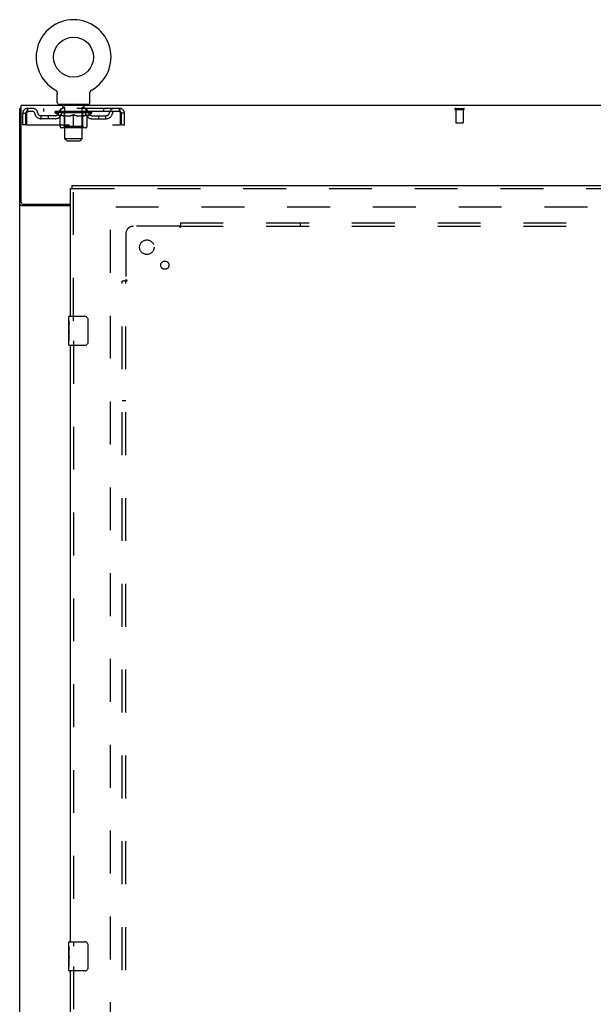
# Model space of a CAD drawing. Header units: inches. Extents: x 0 to 268, y 0 to 174.
# Tile 71 of 85: x 46 to 65, y 98 to 132. Entities that reach past the tile are written whole.
import ezdxf

# ---------------------------------------------------------------- set-up
doc = ezdxf.new("R2010")
doc.units = ezdxf.units.IN
doc.header["$LTSCALE"] = 14.749625
doc.header["$MEASUREMENT"] = 0
doc.linetypes.add('HIDDEN', pattern=[0.2, 0.1, -0.1])
doc.layers.get('0').update_dxf_attribs({"linetype": 'CONTINUOUS'})
for name, color, linetype in [('DEFAULT_2', 8, 'HIDDEN'), ('LEFTHAND_DOOR_ASSEMBLY', 7, 'CONTINUOUS'), ('SUBPANEL', 7, 'CONTINUOUS')]:
    doc.layers.add(name, color=color, linetype=linetype)

msp = doc.modelspace()

# ---------------------------------------------------------------- linework, layer by layer
at = {"color": 7, "linetype": 'Continuous'}
for p, q in [((46.826, 129.875), (46.826, 129.875)), ((46.826, 129.875), (46.83, 129.872)), ((46.827, 129.874), (46.828, 129.873)), ((46.83, 129.872), (46.834, 129.869)), ((46.834, 129.87), (46.839, 129.867)), ((46.838, 129.867), (46.843, 129.864)), ((46.842, 129.864), (46.847, 129.86)), ((46.846, 129.86), (46.85, 129.857)), ((46.85, 129.857), (46.854, 129.854)), ((46.854, 129.854), (46.858, 129.85)), ((46.858, 129.85), (46.861, 129.846)), ((46.861, 129.846), (46.865, 129.843)), ((46.864, 129.843), (46.868, 129.839)), ((46.868, 129.839), (46.871, 129.835)), ((46.871, 129.835), (46.874, 129.83)), ((46.874, 129.831), (46.877, 129.826)), ((46.876, 129.826), (46.879, 129.822)), ((46.879, 129.822), (46.882, 129.817)), ((46.882, 129.817), (46.884, 129.813)), ((46.884, 129.813), (46.886, 129.808)), ((46.886, 129.808), (46.888, 129.804)), ((46.888, 129.804), (46.89, 129.799)), ((46.89, 129.799), (46.892, 129.794)), ((46.891, 129.794), (46.893, 129.789)), ((46.893, 129.789), (46.894, 129.784)), ((46.894, 129.784), (46.895, 129.779)), ((46.895, 129.779), (46.896, 129.774)), ((46.896, 129.774), (46.897, 129.769)), ((46.897, 129.769), (46.898, 129.764)), ((46.898, 129.436), (46.898, 129.75)), ((48.023, 129.75), (48.024, 129.754)), ((48.023, 129.436), (48.023, 129.75)), ((48.024, 129.764), (48.025, 129.769)), ((48.024, 129.759), (48.024, 129.764)), ((48.024, 129.754), (48.024, 129.759)), ((48.024, 129.754), (48.024, 129.759)), ((48.025, 129.769), (48.026, 129.774)), ((48.026, 129.774), (48.027, 129.779)), ((48.027, 129.779), (48.028, 129.784)), ((48.028, 129.784), (48.029, 129.789)), ((48.029, 129.789), (48.03, 129.794)), ((48.03, 129.794), (48.032, 129.799)), ((48.032, 129.799), (48.034, 129.804)), ((48.034, 129.804), (48.036, 129.808)), ((48.036, 129.808), (48.038, 129.813)), ((48.038, 129.813), (48.04, 129.817)), ((48.04, 129.817), (48.043, 129.822)), ((48.043, 129.822), (48.046, 129.826)), ((48.045, 129.826), (48.048, 129.831)), ((48.048, 129.83), (48.051, 129.835)), ((48.051, 129.835), (48.054, 129.839)), ((48.054, 129.839), (48.058, 129.843)), ((48.057, 129.843), (48.061, 129.846)), ((48.061, 129.846), (48.064, 129.85)), ((48.064, 129.85), (48.068, 129.854)), ((48.068, 129.854), (48.072, 129.857)), ((48.072, 129.857), (48.076, 129.86)), ((48.075, 129.86), (48.079, 129.864)), ((48.079, 129.864), (48.084, 129.867)), ((48.083, 129.867), (48.088, 129.87)), ((48.088, 129.869), (48.092, 129.872)), ((48.088, 129.87), (48.089, 129.87)), ((48.092, 129.872), (48.096, 129.875)), ((48.094, 129.873), (48.095, 129.874)), ((48.096, 129.875), (48.096, 129.875)), ((46.961, 129.367), (46.961, 129.337)), ((47.961, 129.367), (46.961, 129.367)), ((47.961, 129.367), (47.961, 129.337)), ((45.659, 129.233), (45.607, 129.233))]:
    msp.add_line(p, q, dxfattribs=at)
at = {"color": 3, "linetype": 'Continuous'}
for p, q in [((45.659, 126.001), (45.659, 129.337)), ((123.305, 129.337), (45.659, 129.337)), ((45.607, 49.441), (45.607, 129.233)), ((45.719, 125.941), (47.357, 125.941)), ((47.357, 125.889), (45.677, 125.889))]:
    msp.add_line(p, q, dxfattribs=at)
at = {"color": 7, "linetype": 'Continuous'}
msp.add_lwpolyline([(46.898, 129.764), (46.898, 129.759), (46.898, 129.754), (46.898, 129.75)], dxfattribs=at)
at = {"color": 3, "linetype": 'Continuous'}
for points in [[(45.651, 125.901), (45.642, 125.903), (45.639, 125.905), (45.635, 125.906), (45.631, 125.907), (45.628, 125.909), (45.625, 125.91), (45.622, 125.911), (45.619, 125.913), (45.616, 125.915), (45.614, 125.916), (45.612, 125.918), (45.611, 125.92), (45.609, 125.922), (45.608, 125.923), (45.608, 125.925), (45.607, 125.927), (45.607, 125.929)], [(45.677, 125.889), (45.675, 125.89), (45.672, 125.892), (45.669, 125.893), (45.666, 125.895), (45.663, 125.896), (45.659, 125.898), (45.655, 125.899), (45.651, 125.901)]]:
    msp.add_lwpolyline(points, dxfattribs=at)
at = {"color": 7, "linetype": 'Continuous'}
msp.add_circle((47.461, 130.995), 0.688, dxfattribs=at)
for centre, radius, start, end in [((47.461, 130.995), 1.288, 299.5053, 240.4947), ((46.967, 129.436), 0.069, 180, 265), ((47.954, 129.436), 0.069, 275, 360)]:
    msp.add_arc(centre, radius, start, end, dxfattribs=at)
at = {"color": 3, "linetype": 'Continuous'}
msp.add_arc((45.719, 126.001), 0.06, 180, 270, dxfattribs=at)
at = {"layer": 'DEFAULT_2', "color": 8, "linetype": 'HIDDEN'}
for p, q in [((46.826, 129.875), (46.826, 129.875)), ((46.833, 129.87), (46.834, 129.87)), ((47.058, 129.367), (47.058, 129.337)), ((47.096, 129.277), (47.096, 129.357)), ((47.826, 129.277), (47.826, 129.357)), ((47.864, 129.367), (47.864, 129.337)), ((45.711, 128.67), (45.711, 129.066)), ((45.711, 129.066), (45.815, 129.066)), ((45.815, 128.67), (45.815, 129.066)), ((45.845, 129.066), (45.845, 128.67)), ((45.878, 129.233), (45.878, 129.129)), ((49.044, 129.233), (45.878, 129.233)), ((49.044, 129.129), (45.878, 129.129)), ((46.346, 128.878), (46.346, 128.982)), ((46.829, 128.982), (46.346, 128.982)), ((46.43, 129.233), (46.43, 129.129)), ((46.596, 128.878), (46.596, 128.982)), ((46.828, 129.082), (46.828, 129.129)), ((46.987, 128.97), (46.828, 129.082)), ((48.094, 129.082), (46.828, 129.082)), ((46.837, 129.122), (46.837, 129.129)), ((46.846, 129.119), (46.846, 129.122)), ((46.846, 129.119), (48.076, 129.119)), ((46.855, 129.119), (46.855, 129.122)), ((46.856, 129.119), (46.856, 129.122)), ((46.866, 129.122), (46.866, 129.129)), ((46.882, 129.119), (46.882, 129.122)), ((46.884, 129.119), (46.884, 129.122)), ((46.913, 129.122), (46.913, 129.129)), ((46.927, 129.119), (46.927, 129.122)), ((46.93, 129.119), (46.93, 129.122)), ((47.134, 129.122), (46.933, 129.122)), ((46.976, 129.122), (46.976, 129.129)), ((46.977, 129.119), (46.977, 129.122)), ((46.978, 129.119), (46.978, 129.122)), ((46.981, 129.119), (46.981, 129.122)), ((46.987, 128.97), (46.997, 128.97)), ((46.988, 129.119), (46.988, 129.122)), ((46.988, 129.119), (46.988, 129.122)), ((46.992, 129.119), (46.992, 129.122)), ((46.995, 129.119), (46.995, 129.123)), ((46.997, 128.607), (46.997, 129.014)), ((46.999, 129.119), (46.999, 129.122)), ((47.014, 129.119), (47.014, 129.122)), ((47.023, 129.129), (47.023, 129.233)), ((47.032, 129.119), (47.032, 129.124)), ((47.032, 129.119), (47.032, 129.122)), ((47.052, 129.119), (47.052, 129.122)), ((47.054, 129.122), (47.054, 129.129)), ((47.064, 129.119), (47.064, 129.122)), ((47.068, 129.119), (47.068, 129.122)), ((47.077, 129.119), (47.077, 129.122)), ((47.088, 129.119), (47.088, 129.126)), ((47.104, 129.119), (47.104, 129.122)), ((47.166, 129.267), (47.106, 129.267)), ((47.107, 129.119), (47.107, 129.122)), ((47.134, 129.119), (47.134, 129.122)), ((47.201, 129.122), (47.139, 129.122)), ((47.32, 128.97), (47.14, 128.97)), ((47.144, 129.122), (47.144, 129.129)), ((47.148, 128.61), (47.148, 129.079)), ((47.151, 129.119), (47.151, 129.122)), ((47.156, 129.119), (47.156, 129.122)), ((47.161, 128.186), (47.161, 129.257)), ((47.162, 129.119), (47.162, 129.127)), ((47.166, 129.119), (47.166, 129.122)), ((47.177, 129.119), (47.177, 129.122)), ((47.201, 129.119), (47.201, 129.122)), ((47.276, 129.122), (47.217, 129.122)), ((47.237, 129.119), (47.237, 129.122)), ((47.244, 129.122), (47.244, 129.129)), ((47.248, 129.119), (47.248, 129.122)), ((47.251, 129.119), (47.251, 129.128)), ((47.253, 129.119), (47.253, 129.122)), ((47.261, 129.119), (47.261, 129.122)), ((47.276, 129.119), (47.276, 129.122)), ((47.356, 129.122), (47.302, 129.122)), ((47.315, 129.119), (47.315, 129.122)), ((47.347, 129.122), (47.461, 129.129)), ((47.351, 129.122), (47.351, 129.129)), ((47.352, 129.129), (47.351, 129.129)), ((47.352, 129.122), (47.352, 129.128)), ((47.352, 129.119), (47.352, 129.122)), ((47.355, 129.119), (47.355, 129.122)), ((47.356, 129.119), (47.356, 129.122)), ((47.357, 129.119), (47.357, 129.122)), ((47.44, 129.122), (47.392, 129.122)), ((47.397, 129.119), (47.397, 129.122)), ((47.44, 129.119), (47.44, 129.122)), ((47.458, 129.122), (47.458, 129.122)), ((47.458, 129.119), (47.458, 129.122)), ((47.458, 129.119), (47.458, 129.122)), ((47.461, 129.122), (47.461, 129.129)), ((47.461, 128.57), (47.461, 129.014)), ((47.464, 129.119), (47.464, 129.122)), ((47.464, 129.119), (47.464, 129.122)), ((47.464, 129.122), (47.464, 129.122)), ((47.466, 129.122), (47.53, 129.122)), ((47.482, 129.119), (47.482, 129.122)), ((47.498, 129.122), (47.498, 129.126)), ((47.498, 129.126), (47.575, 129.122)), ((47.519, 129.122), (47.519, 129.125)), ((47.524, 129.119), (47.524, 129.122)), ((47.565, 129.119), (47.565, 129.122)), ((47.566, 129.119), (47.566, 129.122)), ((47.566, 129.122), (47.62, 129.122)), ((47.567, 129.119), (47.567, 129.122)), ((47.57, 129.129), (47.571, 129.129)), ((47.57, 129.122), (47.57, 129.128)), ((47.57, 129.119), (47.57, 129.122)), ((47.571, 129.122), (47.571, 129.129)), ((47.782, 128.97), (47.602, 128.97)), ((47.607, 129.119), (47.607, 129.122)), ((47.646, 129.119), (47.646, 129.122)), ((47.646, 129.122), (47.705, 129.122)), ((47.661, 129.119), (47.661, 129.122)), ((47.669, 129.119), (47.669, 129.122)), ((47.671, 129.119), (47.671, 129.128)), ((47.674, 129.119), (47.674, 129.122)), ((47.678, 129.122), (47.678, 129.129)), ((47.685, 129.119), (47.685, 129.122)), ((47.721, 129.119), (47.721, 129.122)), ((47.721, 129.122), (47.783, 129.122)), ((47.745, 129.119), (47.745, 129.122)), ((47.816, 129.267), (47.756, 129.267)), ((47.756, 129.119), (47.756, 129.122)), ((47.76, 129.119), (47.76, 129.127)), ((47.761, 128.186), (47.761, 129.257)), ((47.766, 129.119), (47.766, 129.122)), ((47.771, 129.119), (47.771, 129.122)), ((47.774, 128.61), (47.774, 129.079)), ((47.778, 129.122), (47.778, 129.129)), ((47.788, 129.119), (47.788, 129.122)), ((47.788, 129.122), (47.989, 129.122)), ((47.815, 129.119), (47.815, 129.122)), ((47.818, 129.119), (47.818, 129.122)), ((47.834, 129.119), (47.834, 129.126)), ((47.845, 129.119), (47.845, 129.122)), ((47.854, 129.119), (47.854, 129.122)), ((47.858, 129.119), (47.858, 129.122)), ((47.868, 129.122), (47.868, 129.129)), ((47.869, 129.119), (47.869, 129.122)), ((47.89, 129.119), (47.89, 129.124)), ((47.89, 129.119), (47.89, 129.122)), ((47.898, 129.129), (47.898, 129.233)), ((47.908, 129.119), (47.908, 129.122)), ((47.923, 129.119), (47.923, 129.122)), ((47.924, 128.607), (47.924, 129.014)), ((47.924, 128.97), (47.935, 128.97)), ((47.927, 129.119), (47.927, 129.123)), ((47.93, 129.119), (47.93, 129.122)), ((47.934, 129.119), (47.934, 129.122)), ((47.934, 129.119), (47.934, 129.122)), ((47.935, 128.97), (48.094, 129.082)), ((47.941, 129.119), (47.941, 129.122)), ((47.944, 129.119), (47.944, 129.122)), ((47.945, 129.119), (47.945, 129.122)), ((47.946, 129.122), (47.946, 129.129)), ((47.992, 129.119), (47.992, 129.122)), ((47.995, 129.119), (47.995, 129.122)), ((48.009, 129.122), (48.009, 129.129)), ((48.038, 129.119), (48.038, 129.122)), ((48.04, 129.119), (48.04, 129.122)), ((48.056, 129.122), (48.056, 129.129)), ((48.066, 129.119), (48.066, 129.122)), ((48.067, 129.119), (48.067, 129.122)), ((48.076, 129.119), (48.076, 129.122)), ((48.085, 129.122), (48.085, 129.129)), ((48.093, 128.982), (48.576, 128.982)), ((48.094, 129.082), (48.094, 129.129)), ((48.326, 128.878), (48.326, 128.982)), ((48.492, 129.233), (48.492, 129.129)), ((48.576, 128.878), (48.576, 128.982)), ((49.044, 129.129), (49.044, 129.233)), ((49.077, 128.67), (49.077, 129.066)), ((49.107, 128.67), (49.107, 129.066)), ((49.211, 129.066), (49.107, 129.066)), ((49.211, 128.67), (49.211, 129.066)), ((60.597, 129.233), (60.881, 129.233)), ((60.597, 129.19), (60.881, 129.19)), ((60.615, 129.19), (60.615, 128.743)), ((60.863, 129.19), (60.863, 128.743)), ((45.815, 128.67), (45.711, 128.67)), ((45.845, 128.67), (49.077, 128.67)), ((46.829, 128.878), (46.346, 128.878)), ((47.148, 128.61), (47.108, 128.57)), ((47.774, 128.61), (47.148, 128.61)), ((47.774, 128.61), (47.814, 128.57)), ((48.093, 128.878), (48.576, 128.878)), ((49.107, 128.67), (49.211, 128.67)), ((60.625, 128.733), (60.853, 128.733)), ((47.887, 128.57), (47.035, 128.57)), ((47.23, 128.117), (47.161, 128.186)), ((47.761, 128.186), (47.161, 128.186)), ((47.23, 128.117), (47.692, 128.117)), ((47.692, 128.117), (47.761, 128.186)), ((48.732, 52.785), (48.732, 125.889)), ((82.836, 125.837), (48.746, 125.837))]:
    msp.add_line(p, q, dxfattribs=at)
for points in [[(45.878, 129.233), (45.876, 129.232), (45.873, 129.228), (45.871, 129.223), (45.869, 129.216), (45.866, 129.207), (45.864, 129.196), (45.861, 129.184), (45.859, 129.17), (45.857, 129.155), (45.854, 129.138), (45.852, 129.121), (45.85, 129.103), (45.847, 129.084), (45.845, 129.066)], [(45.878, 129.129), (45.876, 129.128), (45.873, 129.127), (45.871, 129.125), (45.869, 129.122), (45.866, 129.119), (45.864, 129.115), (45.861, 129.11), (45.859, 129.105), (45.857, 129.099), (45.854, 129.093), (45.852, 129.086), (45.85, 129.08), (45.847, 129.073), (45.845, 129.066)], [(46.997, 129.014), (47.023, 129.004), (47.049, 128.995), (47.074, 128.987), (47.098, 128.98), (47.123, 128.975), (47.147, 128.97)], [(47.14, 128.97), (47.116, 128.975), (47.093, 128.981), (47.069, 128.987), (47.046, 128.995), (47.022, 129.003), (46.997, 129.013)], [(47.31, 128.97), (47.335, 128.975), (47.36, 128.981), (47.385, 128.987), (47.41, 128.995), (47.435, 129.004), (47.461, 129.014)], [(47.461, 129.012), (47.437, 129.003), (47.413, 128.995), (47.389, 128.987), (47.366, 128.981), (47.343, 128.975), (47.32, 128.97)], [(47.461, 129.014), (47.487, 129.004), (47.513, 128.995), (47.538, 128.987), (47.563, 128.981), (47.587, 128.975), (47.612, 128.97)], [(47.602, 128.97), (47.579, 128.975), (47.556, 128.981), (47.532, 128.987), (47.509, 128.995), (47.485, 129.003), (47.461, 129.012)], [(47.775, 128.97), (47.799, 128.975), (47.824, 128.981), (47.849, 128.987), (47.874, 128.995), (47.899, 129.004), (47.924, 129.014)], [(47.924, 129.013), (47.9, 129.003), (47.876, 128.995), (47.852, 128.987), (47.829, 128.981), (47.805, 128.975), (47.782, 128.97)], [(49.077, 129.066), (49.075, 129.084), (49.072, 129.103), (49.07, 129.121), (49.068, 129.138), (49.065, 129.155), (49.063, 129.17), (49.06, 129.184), (49.058, 129.196), (49.056, 129.207), (49.053, 129.216), (49.051, 129.223), (49.049, 129.228), (49.046, 129.232), (49.044, 129.233)], [(49.077, 129.066), (49.075, 129.073), (49.072, 129.08), (49.07, 129.086), (49.068, 129.093), (49.065, 129.099), (49.063, 129.105), (49.06, 129.11), (49.058, 129.115), (49.056, 129.119), (49.053, 129.122), (49.051, 129.125), (49.049, 129.127), (49.046, 129.128), (49.044, 129.129)]]:
    msp.add_lwpolyline(points, dxfattribs=at)
for centre, radius, start, end in [((46.967, 129.436), 0.069, 265, 270), ((47.086, 129.357), 0.01, 0, 90), ((47.836, 129.357), 0.01, 90, 180), ((47.954, 129.436), 0.069, 270, 275), ((45.878, 129.066), 0.167, 90, 180), ((45.878, 129.066), 0.063, 90, 180), ((46.057, 129.066), 0.167, 8.0716, 90), ((46.058, 129.066), 0.0625, 7.9863, 90), ((46.346, 129.107), 0.229, 187.9863, 270), ((46.346, 129.107), 0.125, 188.0716, 270), ((46.829, 129.107), 0.125, 270, 351.9284), ((46.829, 129.107), 0.229, 270, 352.0137), ((47.118, 129.066), 0.167, 90, 171.9284), ((47.118, 129.066), 0.0625, 90, 172.0137), ((47.106, 129.277), 0.01, 180, 270), ((47.108, 129.079), 0.0398, 0, 90), ((47.151, 129.257), 0.01, 0, 90), ((47.771, 129.257), 0.01, 90, 180), ((47.814, 129.079), 0.0398, 90, 180), ((47.803, 129.066), 0.167, 8.0716, 90), ((47.804, 129.066), 0.0625, 7.9863, 90), ((47.816, 129.277), 0.01, 270, 360), ((48.093, 129.107), 0.229, 187.9863, 270), ((48.093, 129.107), 0.125, 188.0716, 270), ((48.576, 129.107), 0.125, 270, 351.9284), ((48.576, 129.107), 0.229, 270, 352.0137), ((48.865, 129.066), 0.167, 90, 171.9284), ((48.864, 129.066), 0.0625, 90, 172.0137), ((49.044, 129.066), 0.167, 0, 90), ((49.044, 129.066), 0.063, 0, 90), ((60.597, 129.211), 0.0215, 90, 270), ((60.881, 129.211), 0.0215, 270, 90), ((47.035, 128.607), 0.0371, 180, 270), ((47.887, 128.607), 0.0371, 270, 360), ((60.625, 128.743), 0.01, 180, 270), ((60.853, 128.743), 0.01, 270, 360)]:
    msp.add_arc(centre, radius, start, end, dxfattribs=at)
for centre, major_axis, ratio, start_param, end_param in [((47.461, 129.129), (0.633, 0.007), 0.05963, 2.96643, 3.140963), ((46.808, 129.117), (0.198, 0), 0.060556, 0.430652, 1.470503), ((47.461, 129.129), (0.633, 0), 0.060556, -3.141593, -2.96706), ((46.808, 129.11), (0.198, 0.002), 0.05963, 1.376596, 1.469874), ((47.461, 129.129), (0.633, 0.013), 0.05688, 2.791345, 2.965878), ((46.784, 129.117), (0.198, 0.002), 0.05963, 0.25549, 1.295341), ((46.852, 129.117), (0.198, -0.002), 0.05963, 0.605815, 1.645666), ((47.461, 129.129), (0.633, -0.007), 0.05963, -2.96643, -2.791898), ((46.852, 129.11), (0.198, 0), 0.060556, 1.551758, 1.645036), ((46.784, 129.11), (0.198, 0.004), 0.05688, 1.20151, 1.294789), ((46.853, 129.112), (0.164, 0.002), 0.05963, 1.065228, 1.614276), ((46.834, 129.112), (0.164, 0.003), 0.05688, 0.890143, 1.43919), ((46.891, 129.112), (0.164, 0), 0.060556, 1.240391, 1.789438), ((47.461, 129.129), (0.633, 0.019), 0.052395, 2.616403, 2.790936), ((46.78, 129.117), (0.198, 0.004), 0.05688, 0.080405, 1.120256), ((46.915, 129.117), (0.198, -0.004), 0.05688, 0.7809, 1.820751), ((47.461, 129.129), (0.633, -0.013), 0.05688, -2.791345, -2.616812), ((46.915, 129.11), (0.198, -0.002), 0.05963, 1.72692, 1.820198), ((46.78, 129.11), (0.198, 0.006), 0.052395, 1.026568, 1.119847), ((46.833, 129.112), (0.164, 0.005), 0.052395, 0.715201, 1.264248), ((46.947, 129.112), (0.164, -0.002), 0.05963, 1.415553, 1.9646), ((47.461, 129.129), (0.633, 0.025), 0.046319, 2.441654, 2.616187), ((46.994, 129.117), (0.198, -0.006), 0.052395, 0.955842, 1.995693), ((46.797, 129.117), (0.198, 0.006), 0.052395, -0.094537, 0.945314), ((47.461, 129.129), (0.633, -0.019), 0.052395, -2.616403, -2.44187), ((46.994, 129.11), (0.198, -0.004), 0.05688, 1.902006, 1.995284), ((46.797, 129.11), (0.198, 0.008), 0.046319, 0.851819, 0.945098), ((46.851, 129.112), (0.164, 0.006), 0.046319, 0.540452, 1.089499), ((47.018, 129.112), (0.164, -0.003), 0.05688, 1.590638, 2.139686), ((47.461, 129.129), (0.633, 0.029), 0.038841, 2.267123, 2.441656), ((47.087, 129.117), (0.198, -0.008), 0.046319, 1.130591, 2.170442), ((46.834, 129.117), (0.198, 0.008), 0.046319, -0.269286, 0.770565), ((47.461, 129.129), (0.633, -0.025), 0.046319, -2.441654, -2.267121), ((47.087, 129.11), (0.198, -0.006), 0.052395, 2.076947, 2.170226), ((46.834, 129.11), (0.198, 0.009), 0.038841, 0.677289, 0.770567), ((46.888, 129.112), (0.164, 0.008), 0.038841, 0.365921, 0.914969), ((47.103, 129.112), (0.164, -0.005), 0.052395, 1.76558, 2.314627), ((47.461, 129.129), (0.633, 0.033), 0.030195, 2.09281, 2.267343), ((47.192, 129.117), (0.198, -0.009), 0.038841, 1.305122, 2.344973), ((46.89, 129.117), (0.198, 0.009), 0.038841, -0.443817, 0.596034), ((47.461, 129.129), (0.633, -0.029), 0.038841, -2.267123, -2.092591), ((47.192, 129.11), (0.198, -0.008), 0.046319, 2.251696, 2.344975), ((46.89, 129.11), (0.198, 0.01), 0.030195, 0.502975, 0.596254), ((46.943, 129.112), (0.164, 0.009), 0.030195, 0.191608, 0.740655), ((47.198, 129.112), (0.164, -0.006), 0.046319, 1.940329, 2.489376), ((46.964, 129.117), (0.198, 0.01), 0.030195, -0.61813, 0.421721), ((47.461, 129.129), (0.633, 0.036), 0.020645, 1.918687, 2.09322), ((47.305, 129.117), (0.198, -0.01), 0.030195, 1.479435, 2.519286), ((47.461, 129.129), (0.633, -0.033), 0.030195, -2.09281, -1.918277), ((47.305, 129.11), (0.198, -0.009), 0.038841, 2.426227, 2.519505), ((46.964, 129.11), (0.198, 0.011), 0.020645, 0.328852, 0.422131), ((47.013, 129.112), (0.164, 0.009), 0.020645, 0.017485, 0.566532), ((47.302, 129.112), (0.164, -0.008), 0.038841, 2.11486, 2.663907), ((47.052, 129.117), (0.198, 0.011), 0.020645, -0.792253, 0.247598), ((47.461, 129.129), (0.633, 0.038), 0.010478, 1.744704, 1.919237), ((47.423, 129.117), (0.198, -0.011), 0.020645, 1.653558, 2.693409), ((47.461, 129.129), (0.633, -0.036), 0.020645, -1.918687, -1.744154), ((47.423, 129.11), (0.198, -0.01), 0.030195, 2.60054, 2.693819), ((47.052, 129.11), (0.198, 0.012), 0.010478, 0.154869, 0.248148), ((47.096, 129.112), (0.164, 0.01), 0.010478, 6.126688, 6.675735), ((47.41, 129.112), (0.164, -0.009), 0.030195, 2.289173, 2.83822), ((47.153, 129.117), (0.198, 0.012), 0.010478, -0.966236, -0.000846), ((47.542, 129.117), (0.198, -0.012), 0.010478, 1.827541, 2.867392), ((47.461, 129.129), (0.633, -0.038), 0.010478, -1.744704, -1.563007), ((47.542, 129.11), (0.198, -0.011), 0.020645, 2.774664, 2.867942), ((47.52, 129.112), (0.164, -0.009), 0.020645, 2.463296, 3.012344), ((47.38, 129.117), (0.198, 0.012), 0.010478, 0.274201, 1.314052), ((47.294, 129.112), (0.164, 0.01), 0.010478, -0.000483, 0.504314), ((47.264, 129.11), (0.198, 0.012), 0.010478, 0.099668, 0.192946), ((47.461, 129.129), (0.633, 0.038), 0.010478, -1.571421, -1.396888), ((47.658, 129.11), (0.198, -0.012), 0.010478, 2.74231, 2.948646), ((47.628, 129.112), (0.164, -0.01), 0.010478, 2.637279, 3.14189), ((47.499, 129.117), (0.198, 0.011), 0.020645, 0.448184, 1.488034), ((47.402, 129.112), (0.164, 0.009), 0.020645, 0.129249, 0.678296), ((47.38, 129.11), (0.198, 0.011), 0.020645, 0.273651, 0.366929), ((47.769, 129.117), (0.198, -0.012), 0.010478, -3.140747, -2.175357), ((47.461, 129.129), (0.633, 0.036), 0.020645, -1.397439, -1.222906), ((47.461, 129.129), (0.633, -0.038), 0.010478, 1.222355, 1.396888), ((47.617, 129.117), (0.198, 0.01), 0.030195, 0.622307, 1.662158), ((47.512, 129.112), (0.164, 0.009), 0.030195, 0.303372, 0.852419), ((47.826, 129.112), (0.164, -0.01), 0.010478, 2.749043, 3.29809), ((47.87, 129.117), (0.198, -0.011), 0.020645, 2.893995, 3.933846), ((47.499, 129.11), (0.198, 0.01), 0.030195, 0.447774, 0.541052), ((47.87, 129.11), (0.198, -0.012), 0.010478, 2.893445, 2.986723), ((47.73, 129.117), (0.198, 0.009), 0.038841, 0.79662, 1.836471), ((47.461, 129.129), (0.633, 0.033), 0.030195, -1.223315, -1.048783), ((47.461, 129.129), (0.633, -0.036), 0.020645, 1.048373, 1.222906), ((47.62, 129.112), (0.164, 0.008), 0.038841, 0.477686, 1.026733), ((47.909, 129.112), (0.164, -0.009), 0.020645, 2.57506, 3.124108), ((47.958, 129.117), (0.198, -0.01), 0.030195, 2.719872, 3.759723), ((47.835, 129.117), (0.198, 0.008), 0.046319, 0.971151, 2.011002), ((47.617, 129.11), (0.198, 0.009), 0.038841, 0.622087, 0.715366), ((47.958, 129.11), (0.198, -0.011), 0.020645, 2.719462, 2.812741), ((47.461, 129.129), (0.633, 0.029), 0.038841, -1.049002, -0.874469), ((47.461, 129.129), (0.633, -0.033), 0.030195, 0.87425, 1.048783), ((47.724, 129.112), (0.164, 0.006), 0.046319, 0.652216, 1.201263), ((47.928, 129.117), (0.198, 0.006), 0.052395, 1.1459, 2.185751), ((47.979, 129.112), (0.164, -0.009), 0.030195, 2.400937, 2.949985), ((48.032, 129.117), (0.198, -0.009), 0.038841, 2.545558, 3.585409), ((47.819, 129.112), (0.164, 0.005), 0.052395, 0.826965, 1.376012), ((47.73, 129.11), (0.198, 0.008), 0.046319, 0.796618, 0.889896), ((48.032, 129.11), (0.198, -0.01), 0.030195, 2.545339, 2.638617), ((48.007, 129.117), (0.198, 0.004), 0.05688, 1.320842, 2.360692), ((47.461, 129.129), (0.633, 0.025), 0.046319, -0.874471, -0.699939), ((47.461, 129.129), (0.633, -0.029), 0.038841, 0.699936, 0.874469), ((48.088, 129.117), (0.198, -0.008), 0.046319, 2.371028, 3.410879), ((48.034, 129.112), (0.164, -0.008), 0.038841, 2.226624, 2.775671), ((48.07, 129.117), (0.198, 0.002), 0.05963, 1.495927, 2.535778), ((47.904, 129.112), (0.164, 0.003), 0.05688, 1.001907, 1.550954), ((48.125, 129.117), (0.198, -0.006), 0.052395, 2.196279, 3.23613), ((47.835, 129.11), (0.198, 0.006), 0.052395, 0.971367, 1.064645), ((48.071, 129.112), (0.164, -0.006), 0.046319, 2.052093, 2.601141), ((48.114, 129.117), (0.198, 0), 0.060556, 1.671089, 2.71094), ((48.088, 129.11), (0.198, -0.009), 0.038841, 2.371026, 2.464304), ((48.142, 129.117), (0.198, -0.004), 0.05688, 2.021337, 3.061188), ((47.461, 129.129), (0.633, 0.019), 0.052395, -0.699723, -0.52519), ((47.461, 129.129), (0.633, -0.025), 0.046319, 0.525406, 0.699939), ((48.138, 129.117), (0.198, -0.002), 0.05963, 1.846251, 2.886102), ((47.975, 129.112), (0.164, 0.002), 0.05963, 1.176993, 1.72604), ((48.089, 129.112), (0.164, -0.005), 0.052395, 1.877344, 2.426392), ((48.031, 129.112), (0.164, 0), 0.060556, 1.352155, 1.901202), ((48.088, 129.112), (0.164, -0.003), 0.05688, 1.702402, 2.25145), ((48.069, 129.112), (0.164, -0.002), 0.05963, 1.527317, 2.076364), ((47.928, 129.11), (0.198, 0.004), 0.05688, 1.146309, 1.239587), ((48.125, 129.11), (0.198, -0.008), 0.046319, 2.196495, 2.289773), ((47.461, 129.129), (0.633, 0.013), 0.05688, -0.524781, -0.350248), ((47.461, 129.129), (0.633, -0.019), 0.052395, 0.350657, 0.52519), ((48.007, 129.11), (0.198, 0.002), 0.05963, 1.321394, 1.414673), ((48.142, 129.11), (0.198, -0.006), 0.052395, 2.021746, 2.115024), ((47.461, 129.129), (0.633, 0.007), 0.05963, -0.349695, -0.175162), ((47.461, 129.129), (0.633, -0.013), 0.05688, 0.175715, 0.350248), ((48.07, 129.11), (0.198, 0), 0.060556, 1.496556, 1.589835), ((48.138, 129.11), (0.198, -0.004), 0.05688, 1.846804, 1.940083), ((48.114, 129.11), (0.198, -0.002), 0.05963, 1.671719, 1.764997), ((47.461, 129.129), (0.633, 0), 0.060556, -0.174533, 0), ((47.461, 129.129), (0.633, -0.007), 0.05963, 0.000629, 0.175162)]:
    msp.add_ellipse(centre, major_axis=major_axis, ratio=ratio, start_param=start_param, end_param=end_param, dxfattribs=at)
at = {"layer": 'LEFTHAND_DOOR_ASSEMBLY', "color": 7, "linetype": 'Continuous'}
for p, q in [((47.399, 126.587), (47.399, 126.483)), ((47.357, 126.483), (47.399, 126.483)), ((47.297, 121.926), (47.297, 122.072)), ((47.297, 121.668), (47.297, 121.925)), ((47.303, 121.87), (47.297, 121.87)), ((47.304, 121.702), (47.304, 121.838)), ((47.312, 122.087), (47.852, 122.087)), ((47.952, 121.987), (47.952, 121.187)), ((47.297, 121.702), (47.304, 121.702)), ((47.297, 121.102), (47.297, 121.665)), ((47.299, 121.639), (47.297, 121.639)), ((47.297, 121.507), (47.303, 121.507)), ((47.297, 121.471), (47.304, 121.471)), ((47.297, 121.408), (47.304, 121.408)), ((47.297, 121.241), (47.304, 121.241)), ((47.304, 121.241), (47.304, 121.471)), ((47.852, 121.087), (47.312, 121.087)), ((47.297, 100.426), (47.297, 100.572)), ((47.312, 100.587), (47.852, 100.587)), ((47.297, 100.168), (47.297, 100.425)), ((47.303, 100.37), (47.297, 100.37)), ((47.297, 100.202), (47.304, 100.202)), ((47.304, 100.202), (47.304, 100.338)), ((47.952, 100.487), (47.952, 99.687)), ((47.297, 99.602), (47.297, 100.165)), ((47.299, 100.139), (47.297, 100.139)), ((47.297, 100.007), (47.303, 100.007)), ((47.297, 99.971), (47.304, 99.971)), ((47.297, 99.908), (47.304, 99.908)), ((47.304, 99.741), (47.304, 99.971)), ((47.297, 99.741), (47.304, 99.741)), ((47.852, 99.587), (47.312, 99.587))]:
    msp.add_line(p, q, dxfattribs=at)
at = {"layer": 'LEFTHAND_DOOR_ASSEMBLY', "color": 3, "linetype": 'Continuous'}
for p, q in [((47.399, 126.587), (83.502, 126.587)), ((47.357, 122.087), (47.357, 126.483)), ((47.357, 100.587), (47.357, 121.087)), ((47.357, 79.087), (47.357, 99.587))]:
    msp.add_line(p, q, dxfattribs=at)
at = {"layer": 'LEFTHAND_DOOR_ASSEMBLY', "color": 8, "linetype": 'HIDDEN'}
for p, q in [((47.399, 126.483), (83.502, 126.483)), ((47.461, 121.932), (47.461, 126.483)), ((47.461, 121.242), (47.461, 100.432)), ((47.461, 99.742), (47.461, 78.932))]:
    msp.add_line(p, q, dxfattribs=at)
at = {"layer": 'LEFTHAND_DOOR_ASSEMBLY', "color": 7, "linetype": 'Continuous'}
for points in [[(47.297, 121.926), (47.297, 121.922), (47.298, 121.918), (47.298, 121.912), (47.3, 121.899)], [(47.3, 121.899), (47.301, 121.891), (47.301, 121.883), (47.302, 121.875)], [(47.302, 121.875), (47.303, 121.866), (47.304, 121.857), (47.304, 121.847), (47.304, 121.838)], [(47.945, 122.023), (47.947, 122.017), (47.949, 122.011), (47.95, 122.005), (47.951, 121.999), (47.952, 121.993), (47.952, 121.987)], [(47.297, 121.668), (47.297, 121.66), (47.298, 121.651), (47.298, 121.641)], [(47.298, 121.641), (47.301, 121.607), (47.302, 121.595), (47.303, 121.583), (47.303, 121.57), (47.304, 121.558), (47.304, 121.545), (47.304, 121.532), (47.303, 121.519), (47.303, 121.506), (47.302, 121.494), (47.301, 121.482)], [(47.952, 121.187), (47.952, 121.18), (47.951, 121.174), (47.95, 121.168), (47.949, 121.162), (47.947, 121.156), (47.945, 121.15)], [(47.945, 100.523), (47.947, 100.517), (47.949, 100.511), (47.95, 100.505), (47.951, 100.499), (47.952, 100.493), (47.952, 100.487)], [(47.297, 100.426), (47.297, 100.422), (47.298, 100.418), (47.298, 100.412), (47.3, 100.399)], [(47.3, 100.399), (47.301, 100.391), (47.301, 100.383), (47.302, 100.375)], [(47.302, 100.375), (47.303, 100.366), (47.304, 100.357), (47.304, 100.347), (47.304, 100.338)], [(47.297, 100.168), (47.297, 100.16), (47.298, 100.151), (47.298, 100.141)], [(47.298, 100.141), (47.301, 100.107), (47.302, 100.095), (47.303, 100.083), (47.303, 100.07), (47.304, 100.058), (47.304, 100.045), (47.304, 100.032), (47.303, 100.019), (47.303, 100.006), (47.302, 99.994), (47.301, 99.982)], [(47.952, 99.687), (47.952, 99.68), (47.951, 99.674), (47.95, 99.668), (47.949, 99.662), (47.947, 99.656), (47.945, 99.65)]]:
    msp.add_lwpolyline(points, dxfattribs=at)
for centre, radius, start, end in [((47.312, 122.072), 0.015, 90, 180), ((47.852, 121.987), 0.1, 21.1999, 90), ((47.312, 121.102), 0.015, 180, 270), ((47.852, 121.187), 0.1, 270, 338.7946), ((47.312, 100.572), 0.015, 90, 180), ((47.852, 100.487), 0.1, 21.1999, 90), ((47.312, 99.602), 0.015, 180, 270), ((47.852, 99.687), 0.1, 270, 338.7946)]:
    msp.add_arc(centre, radius, start, end, dxfattribs=at)
for centre, start_param, end_param in [((47.56, 121.503), 3.141593, 3.321581), ((47.56, 100.003), -3.141593, -2.961605)]:
    msp.add_ellipse(centre, major_axis=(0.263, 0), ratio=0.432808, start_param=start_param, end_param=end_param, dxfattribs=at)
at = {"layer": 'SUBPANEL', "color": 8, "linetype": 'HIDDEN'}
for p, q in [((51.138, 125.305), (51.138, 125.219)), ((51.138, 125.305), (117.826, 125.305)), ((55.263, 125.18), (55.263, 125.305)), ((49.263, 124.93), (49.263, 123.341)), ((51.103, 125.18), (49.513, 125.18)), ((51.121, 125.199), (51.114, 125.192)), ((51.138, 125.14), (51.138, 125.219)), ((51.138, 125.18), (117.826, 125.18)), ((49.138, 55.368), (49.138, 123.305)), ((49.138, 123.305), (49.225, 123.305)), ((49.225, 123.305), (49.304, 123.305)), ((49.263, 55.368), (49.263, 123.305)), ((49.263, 119.18), (49.138, 119.18))]:
    msp.add_line(p, q, dxfattribs=at)
for points in [[(51.114, 125.192), (51.112, 125.19), (51.11, 125.188), (51.108, 125.186), (51.106, 125.184), (51.104, 125.182), (51.103, 125.18)], [(51.112, 125.167), (51.111, 125.169), (51.109, 125.172), (51.108, 125.174), (51.106, 125.176), (51.104, 125.179), (51.103, 125.18)], [(51.138, 125.14), (51.136, 125.14), (51.134, 125.141), (51.133, 125.142), (51.131, 125.143), (51.129, 125.144), (51.128, 125.146), (51.126, 125.147), (51.124, 125.149), (51.123, 125.151), (51.121, 125.153), (51.12, 125.155), (51.118, 125.157), (51.117, 125.159), (51.115, 125.162), (51.112, 125.167)], [(51.138, 125.219), (51.136, 125.216), (51.135, 125.214), (51.133, 125.212), (51.131, 125.21), (51.13, 125.208), (51.128, 125.206), (51.126, 125.204), (51.125, 125.202), (51.123, 125.201), (51.121, 125.199)], [(49.225, 123.305), (49.227, 123.307), (49.229, 123.309), (49.232, 123.311), (49.234, 123.312), (49.236, 123.314), (49.238, 123.316), (49.239, 123.317), (49.241, 123.319), (49.243, 123.321), (49.245, 123.322), (49.25, 123.328)], [(49.25, 123.328), (49.252, 123.33), (49.254, 123.332), (49.256, 123.334), (49.258, 123.336), (49.26, 123.337), (49.262, 123.339), (49.263, 123.341)], [(49.282, 123.328), (49.277, 123.331), (49.274, 123.333), (49.272, 123.334), (49.269, 123.336), (49.267, 123.338), (49.265, 123.339), (49.263, 123.341)], [(49.304, 123.305), (49.303, 123.307), (49.303, 123.309), (49.302, 123.311), (49.3, 123.313), (49.299, 123.314), (49.298, 123.316), (49.296, 123.318), (49.294, 123.319), (49.293, 123.321), (49.291, 123.322), (49.289, 123.324), (49.287, 123.325), (49.284, 123.327), (49.282, 123.328)]]:
    msp.add_lwpolyline(points, dxfattribs=at)
for centre, radius in [((49.982, 124.462), 0.25), ((50.601, 123.843), 0.141)]:
    msp.add_circle(centre, radius, dxfattribs=at)
msp.add_arc((49.513, 124.93), 0.25, 90, 180, dxfattribs=at)

doc.saveas('drawing.dxf')
